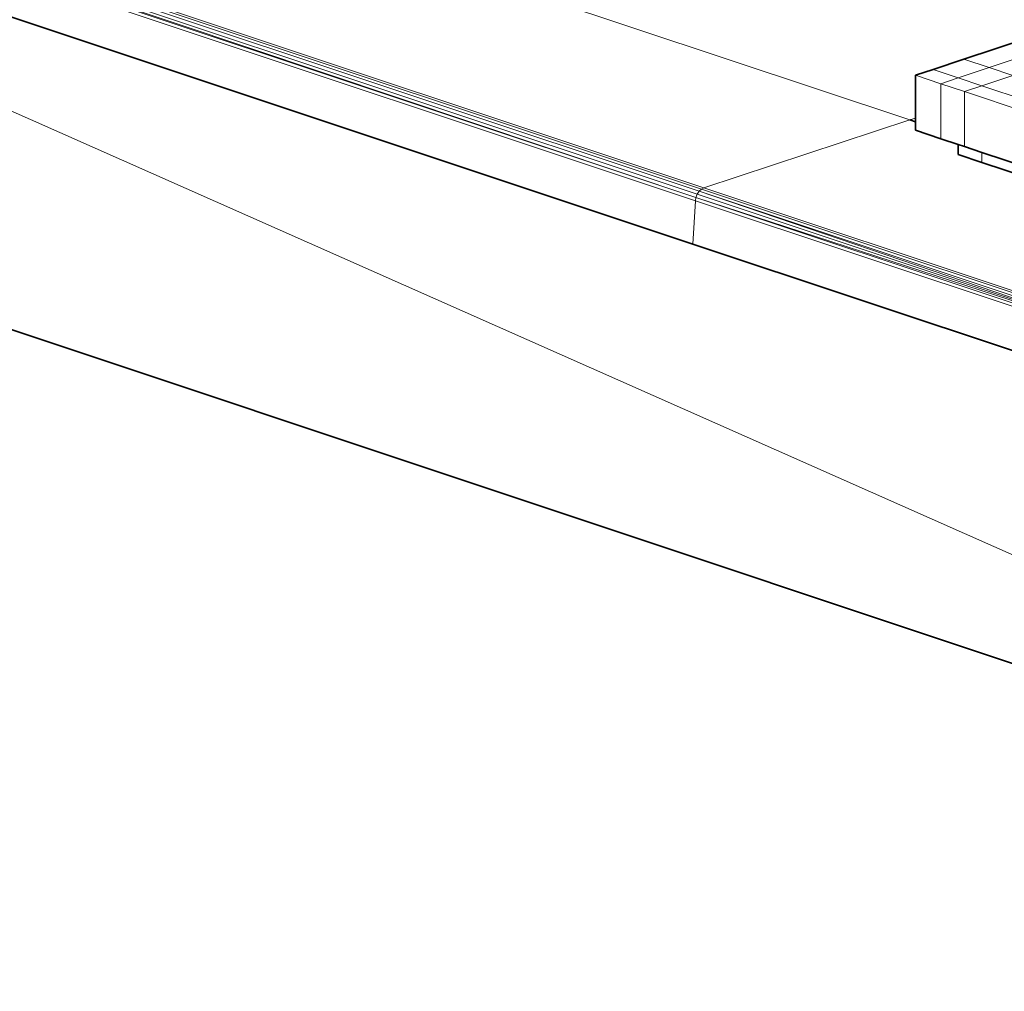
# Model space of a CAD drawing. Header units: inches. Extents: x 0 to 12.9, y 0 to 8.3.
# Tile 47 of 74: x 8 to 8.5, y 1.4 to 1.9. Entities that reach past the tile are written whole.
import ezdxf

# ---------------------------------------------------------------- set-up
doc = ezdxf.new("R2010")
doc.units = ezdxf.units.IN
doc.header["$MEASUREMENT"] = 0
doc.layers.add('Default', color=7, linetype='Continuous')

# ---------------------------------------------------------------- blocks, each defined once
blk = doc.blocks.new('MODEL_3')
at = {"lineweight": 0}
for p, q in [((8.43242, 1.83501), (7.45661, 2.15997)), ((7.45661, 2.15997), (8.43242, 1.83501)), ((7.34264, 2.12825), (8.32923, 1.79758)), ((8.32986, 1.79918), (7.34264, 2.12825)), ((8.32923, 1.79758), (7.34264, 2.12825)), ((7.34264, 2.12825), (8.32986, 1.79918)), ((8.33081, 1.80063), (7.34335, 2.12978)), ((7.34335, 2.12978), (8.33081, 1.80063)), ((8.33195, 1.80169), (7.34434, 2.1309)), ((7.34434, 2.1309), (8.33195, 1.80169)), ((8.33309, 1.80229), (7.34543, 2.13151)), ((7.34543, 2.13151), (8.33309, 1.80229)), ((7.3423, 2.12654), (8.32923, 1.79758)), ((8.32923, 1.79758), (7.3423, 2.12654)), ((7.34235, 2.12493), (8.32897, 1.79606)), ((8.32897, 1.79606), (7.34235, 2.12493)), ((8.95666, 1.41454), (6.9402, 2.08668)), ((8.95666, 1.41454), (7.58737, 2.02194)), ((7.58737, 2.02194), (8.32774, 1.77514)), ((8.32774, 1.77514), (7.58737, 2.02194)), ((7.58737, 2.02194), (8.95666, 1.41454)), ((8.49503, 1.87651), (8.45855, 1.86435)), ((8.45855, 1.86435), (8.49503, 1.87651)), ((8.50718, 1.87246), (8.47071, 1.8603)), ((8.47071, 1.8603), (8.50718, 1.87246)), ((8.45855, 1.86435), (8.44366, 1.85939)), ((8.44366, 1.85939), (8.45855, 1.86435)), ((8.45855, 1.86435), (8.47071, 1.8603)), ((8.47071, 1.8603), (8.45855, 1.86435)), ((8.44366, 1.85939), (8.4352, 1.85657)), ((8.4352, 1.85657), (8.44366, 1.85939)), ((8.44366, 1.85939), (8.45581, 1.85534)), ((8.45581, 1.85534), (8.44366, 1.85939)), ((8.47071, 1.8603), (8.45581, 1.85534)), ((8.45581, 1.85534), (8.47071, 1.8603)), ((8.48212, 1.8565), (8.47071, 1.8603)), ((8.47071, 1.8603), (8.48212, 1.8565)), ((8.4352, 1.85657), (8.4352, 1.83595)), ((8.44735, 1.85252), (8.4352, 1.85657)), ((8.4352, 1.85657), (8.44735, 1.85252)), ((8.4352, 1.83595), (8.4352, 1.85657)), ((8.45581, 1.85534), (8.44735, 1.85252)), ((8.44735, 1.85252), (8.45581, 1.85534)), ((8.44735, 1.85252), (8.44735, 1.82596)), ((8.44735, 1.82596), (8.44735, 1.85252)), ((8.44735, 1.85252), (8.45876, 1.84871)), ((8.45876, 1.84871), (8.44735, 1.85252)), ((8.45581, 1.85534), (8.46723, 1.85153)), ((8.46723, 1.85153), (8.45581, 1.85534)), ((8.48212, 1.8565), (8.46723, 1.85153)), ((8.46723, 1.85153), (8.48212, 1.8565)), ((8.45876, 1.84871), (8.46723, 1.85153)), ((8.46723, 1.85153), (8.45876, 1.84871)), ((8.45876, 1.84871), (8.45876, 1.82216)), ((8.45876, 1.82216), (8.45876, 1.84871)), ((8.45876, 1.84871), (8.49488, 1.83668)), ((8.49488, 1.83668), (8.45876, 1.84871)), ((8.46723, 1.85153), (8.50334, 1.8395)), ((8.50334, 1.8395), (8.46723, 1.85153)), ((8.43242, 1.83501), (8.33309, 1.80229)), ((8.33309, 1.80229), (8.43242, 1.83501)), ((8.4352, 1.83595), (8.43242, 1.83501)), ((8.43242, 1.83501), (8.4352, 1.83409)), ((8.4352, 1.83569), (8.4352, 1.83595)), ((8.4352, 1.83409), (8.4352, 1.83569)), ((8.4352, 1.83002), (8.4352, 1.83409)), ((8.4352, 1.83409), (8.4352, 1.83002)), ((8.44735, 1.82596), (8.4352, 1.83002)), ((8.4352, 1.83002), (8.44735, 1.82596)), ((8.45581, 1.82314), (8.44735, 1.82596)), ((8.44735, 1.82596), (8.45581, 1.82314)), ((8.45876, 1.82216), (8.45581, 1.82314)), ((8.45581, 1.82314), (8.45581, 1.81833)), ((8.45581, 1.81833), (8.45581, 1.82314)), ((8.45581, 1.82314), (8.45876, 1.82216)), ((8.46723, 1.81934), (8.45876, 1.82216)), ((8.45876, 1.82216), (8.46723, 1.81934)), ((8.49488, 1.81012), (8.46723, 1.81934)), ((8.46723, 1.81452), (8.46723, 1.81934)), ((8.46723, 1.81934), (8.49488, 1.81012)), ((8.46723, 1.81934), (8.46723, 1.81452)), ((8.45581, 1.81833), (8.46723, 1.81452)), ((8.46723, 1.81452), (8.45581, 1.81833)), ((8.46723, 1.81452), (8.50334, 1.80248)), ((8.50334, 1.80248), (8.46723, 1.81452)), ((8.32986, 1.79918), (8.33081, 1.80063)), ((8.33081, 1.80063), (8.32986, 1.79918)), ((8.33081, 1.80063), (8.33195, 1.80169)), ((8.33195, 1.80169), (8.33081, 1.80063)), ((8.58291, 1.71659), (8.33081, 1.80063)), ((8.58202, 1.71512), (8.33081, 1.80063)), ((8.33081, 1.80063), (8.58291, 1.71659)), ((8.33081, 1.80063), (8.58202, 1.71512)), ((8.33309, 1.80229), (8.33195, 1.80169)), ((8.33195, 1.80169), (8.33309, 1.80229)), ((8.584, 1.71768), (8.33195, 1.80169)), ((8.33195, 1.80169), (8.584, 1.71768)), ((8.58512, 1.71828), (8.33309, 1.80229)), ((8.33309, 1.80229), (8.58512, 1.71828)), ((8.32774, 1.77514), (8.32897, 1.79606)), ((8.32897, 1.79606), (8.32774, 1.77514)), ((8.32897, 1.79606), (8.32923, 1.79758)), ((8.32923, 1.79758), (8.32897, 1.79606)), ((8.32897, 1.79606), (8.58132, 1.71194)), ((8.58132, 1.71194), (8.32897, 1.79606)), ((8.32923, 1.79758), (8.32986, 1.79918)), ((8.32986, 1.79918), (8.32923, 1.79758)), ((8.32923, 1.79758), (8.58149, 1.71348)), ((8.58149, 1.71348), (8.32923, 1.79758)), ((8.32923, 1.79758), (8.58202, 1.71512)), ((8.58202, 1.71512), (8.32923, 1.79758)), ((8.58202, 1.71512), (8.32986, 1.79918)), ((8.32986, 1.79918), (8.58202, 1.71512)), ((8.58132, 1.69062), (8.32774, 1.77514)), ((8.32774, 1.77514), (8.58132, 1.69062))]:
    blk.add_line(p, q, dxfattribs=at).dxf.unprotected_set("ltscale", 0)
at = {"lineweight": 35}
for p, q in [((6.9402, 2.08668), (8.95666, 1.41454)), ((8.32774, 1.77514), (7.58737, 2.02194)), ((8.45855, 1.86435), (8.49503, 1.87651)), ((8.44366, 1.85939), (8.45855, 1.86435)), ((8.44366, 1.85939), (8.4352, 1.85657)), ((8.4352, 1.85657), (8.4352, 1.83595)), ((8.43242, 1.83501), (8.4352, 1.83409)), ((8.4352, 1.83595), (8.4352, 1.83569)), ((8.4352, 1.83569), (8.4352, 1.83409)), ((8.4352, 1.83409), (8.4352, 1.83002)), ((8.44735, 1.82596), (8.4352, 1.83002)), ((8.45581, 1.82314), (8.44735, 1.82596)), ((8.45581, 1.82314), (8.45581, 1.81833)), ((8.45876, 1.82216), (8.45581, 1.82314)), ((8.46723, 1.81934), (8.45876, 1.82216)), ((8.49488, 1.81012), (8.46723, 1.81934)), ((8.46723, 1.81452), (8.45581, 1.81833)), ((8.50334, 1.80248), (8.46723, 1.81452)), ((8.58132, 1.69062), (8.32774, 1.77514))]:
    blk.add_line(p, q, dxfattribs=at)
blk = doc.blocks.new('Page 1')
at = {"layer": 'Default'}
blk.add_blockref('MODEL_3', (0, 0), dxfattribs=at)

msp = doc.modelspace()

# ---------------------------------------------------------------- block references
msp.add_blockref('Page 1', (0, 0))

doc.saveas('drawing.dxf')
